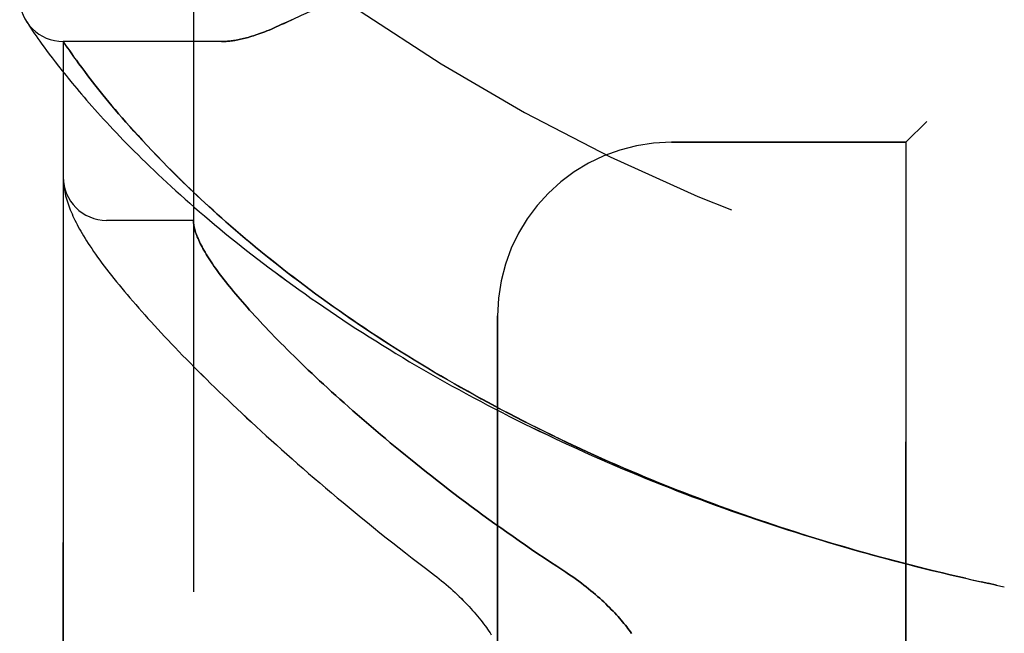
# Model space of a CAD drawing. Header units: inches. Extents: x 0 to 212, y 0 to 138.
# Tile 5 of 256: x 23.151 to 24.567, y 42.508 to 43.391. Entities that reach past the tile are written whole.
import ezdxf

# ---------------------------------------------------------------- set-up
doc = ezdxf.new("R2010")
doc.units = ezdxf.units.IN
doc.header["$LTSCALE"] = 11.6875
doc.header["$MEASUREMENT"] = 0
doc.linetypes.add('HIDDEN', pattern=[0.2, 0.1, -0.1])
doc.layers.add('LEFTHAND_DOOR_ASSEMBLY', color=7, linetype='CONTINUOUS')
doc.layers.add('RIGHTHAND_DOOR_ASSEMBLY', color=7, linetype='CONTINUOUS')

msp = doc.modelspace()

# ---------------------------------------------------------------- linework, layer by layer
at = {"layer": 'LEFTHAND_DOOR_ASSEMBLY', "color": 8, "linetype": 'HIDDEN'}
for p, q in [((23.4007, 41.0934), (23.4007, 43.7359)), ((23.161, 43.3877), (23.1604, 43.3886)), ((23.1604, 43.3886), (23.1607, 43.3882)), ((23.1607, 43.3882), (23.1628, 43.385)), ((23.1607, 43.3881), (23.1608, 43.388)), ((23.1628, 43.385), (23.1648, 43.3819)), ((23.1648, 43.3819), (23.1668, 43.3789)), ((23.1668, 43.3789), (23.1693, 43.3752)), ((23.1693, 43.3752), (23.1722, 43.3709)), ((23.1722, 43.3709), (23.1745, 43.3677)), ((23.1745, 43.3677), (23.1769, 43.3642)), ((23.1769, 43.3642), (23.1797, 43.3603)), ((23.1797, 43.3603), (23.1826, 43.3561)), ((23.4412, 43.3597), (23.2132, 43.3597)), ((23.2132, 41.4697), (23.2132, 43.3597)), ((23.1826, 43.3561), (23.1859, 43.3516)), ((23.1859, 43.3516), (23.1894, 43.3468)), ((23.1894, 43.3468), (23.1933, 43.3416)), ((23.2255, 43.342), (23.2226, 43.3461)), ((23.1933, 43.3416), (23.1974, 43.3361)), ((23.1974, 43.3361), (23.2019, 43.3303)), ((23.2287, 43.3375), (23.2255, 43.342)), ((23.2322, 43.3327), (23.2287, 43.3375)), ((23.2359, 43.3276), (23.2322, 43.3327)), ((23.2019, 43.3303), (23.2066, 43.3241)), ((23.2066, 43.3241), (23.2118, 43.3175)), ((23.2118, 43.3175), (23.2173, 43.3106)), ((23.2399, 43.3221), (23.2359, 43.3276)), ((23.2442, 43.3164), (23.2399, 43.3221)), ((23.2488, 43.3103), (23.2442, 43.3164)), ((23.2521, 43.3061), (23.2488, 43.3103)), ((23.2555, 43.3017), (23.2521, 43.3061)), ((23.2263, 43.2996), (23.2327, 43.2919)), ((23.259, 43.2972), (23.2555, 43.3017)), ((23.2626, 43.2926), (23.259, 43.2972)), ((23.2665, 43.2878), (23.2626, 43.2926)), ((23.2704, 43.2829), (23.2665, 43.2878)), ((23.2746, 43.2778), (23.2704, 43.2829)), ((23.2789, 43.2725), (23.2746, 43.2778)), ((23.2834, 43.2671), (23.2789, 43.2725)), ((23.2881, 43.2615), (23.2834, 43.2671)), ((23.293, 43.2558), (23.2881, 43.2615)), ((23.2982, 43.2498), (23.293, 43.2558)), ((23.3035, 43.2437), (23.2982, 43.2498)), ((23.3091, 43.2373), (23.3035, 43.2437)), ((23.3149, 43.2308), (23.3091, 43.2373)), ((24.4557, 43.2447), (24.4257, 43.2147)), ((23.321, 43.2241), (23.3149, 43.2308)), ((23.3273, 43.2172), (23.321, 43.2241)), ((23.334, 43.21), (23.3273, 43.2172)), ((23.341, 43.2026), (23.334, 43.21)), ((24.0882, 43.2147), (24.4257, 43.2147)), ((24.4257, 41.6147), (24.4257, 43.2147)), ((23.3483, 43.1949), (23.341, 43.2026)), ((23.3559, 43.187), (23.3483, 43.1949)), ((23.3639, 43.1788), (23.3559, 43.187)), ((23.2133, 43.1589), (23.2134, 43.1582)), ((23.2134, 43.1582), (23.2134, 43.1575)), ((23.2134, 43.1575), (23.2135, 43.1568)), ((23.2135, 43.1568), (23.2136, 43.1561)), ((23.2136, 43.1561), (23.2136, 43.1554)), ((23.2136, 43.1554), (23.2137, 43.1548)), ((23.2138, 43.1537), (23.2139, 43.153)), ((23.2139, 43.153), (23.214, 43.1523)), ((23.214, 43.1523), (23.2141, 43.1512)), ((23.4007, 43.1022), (23.2757, 43.1022)), ((23.8382, 41.8647), (23.8382, 42.9647)), ((24.5209, 42.5847), (24.5338, 42.5818)), ((24.5325, 42.5821), (24.5441, 42.5796)), ((24.5449, 42.5794), (24.5338, 42.5818)), ((24.556, 42.577), (24.5441, 42.5796)), ((24.5557, 42.5771), (24.5672, 42.5747))]:
    msp.add_line(p, q, dxfattribs=at)
for points in [[(23.5882, 43.4097), (23.5861, 43.4091), (23.5841, 43.4085), (23.582, 43.4078), (23.5798, 43.4071), (23.5776, 43.4063), (23.5754, 43.4055), (23.573, 43.4046), (23.5705, 43.4036), (23.5679, 43.4026), (23.5651, 43.4014), (23.5621, 43.4001), (23.5589, 43.3987), (23.5555, 43.3972), (23.5519, 43.3955), (23.5351, 43.3878)], [(23.5351, 43.3878), (23.527, 43.384), (23.5232, 43.3823), (23.5195, 43.3807), (23.516, 43.3791), (23.5127, 43.3777), (23.5094, 43.3763), (23.5063, 43.3751), (23.5033, 43.3739), (23.5004, 43.3727), (23.4975, 43.3717), (23.4947, 43.3706), (23.4921, 43.3697), (23.4894, 43.3688), (23.4869, 43.368), (23.4844, 43.3672), (23.4819, 43.3664), (23.4796, 43.3657), (23.4772, 43.3651), (23.475, 43.3645), (23.4728, 43.3639), (23.4706, 43.3634), (23.4685, 43.3629), (23.4664, 43.3625), (23.4643, 43.3621), (23.4623, 43.3617), (23.4604, 43.3613), (23.4585, 43.361), (23.4566, 43.3608), (23.4547, 43.3605), (23.4529, 43.3603), (23.4511, 43.3601), (23.4494, 43.36), (23.4477, 43.3599), (23.446, 43.3598), (23.4444, 43.3597), (23.4428, 43.3597), (23.4412, 43.3597)], [(23.2226, 43.3461), (23.2192, 43.3508), (23.2185, 43.3519), (23.2132, 43.3597)], [(23.2173, 43.3106), (23.2202, 43.3071), (23.2263, 43.2996)], [(23.2327, 43.2919), (23.2361, 43.2879), (23.2396, 43.2838), (23.2432, 43.2796), (23.2469, 43.2753), (23.2507, 43.2709), (23.2546, 43.2665), (23.2586, 43.262), (23.2627, 43.2574), (23.267, 43.2527), (23.2713, 43.248), (23.2758, 43.2431), (23.2803, 43.2382), (23.285, 43.2332), (23.2898, 43.2282), (23.2947, 43.223), (23.2997, 43.2178), (23.3048, 43.2126), (23.3101, 43.2073), (23.3154, 43.2019), (23.3209, 43.1964), (23.3265, 43.1909), (23.3322, 43.1853), (23.338, 43.1797), (23.3439, 43.174), (23.35, 43.1683), (23.3561, 43.1625), (23.3624, 43.1566), (23.3687, 43.1508), (23.3752, 43.1449), (23.3818, 43.1389), (23.3885, 43.1329), (23.3953, 43.1269), (23.4023, 43.1208), (23.4093, 43.1147), (23.4164, 43.1086), (23.4237, 43.1024), (23.431, 43.0963), (23.4384, 43.0901), (23.446, 43.0838), (23.4536, 43.0776), (23.4614, 43.0714), (23.4692, 43.0651), (23.4771, 43.0589), (23.4851, 43.0526), (23.4932, 43.0463), (23.5014, 43.0401), (23.5097, 43.0338), (23.5181, 43.0275), (23.5265, 43.0212), (23.5351, 43.015), (23.5437, 43.0087), (23.5524, 43.0024), (23.5612, 42.9962), (23.5701, 42.9899), (23.5791, 42.9837), (23.5881, 42.9775), (23.5972, 42.9713), (23.6064, 42.9651), (23.6156, 42.959), (23.6249, 42.9528), (23.6343, 42.9467), (23.6438, 42.9406), (23.6533, 42.9346), (23.6629, 42.9285), (23.6725, 42.9225), (23.6822, 42.9165), (23.692, 42.9106), (23.7018, 42.9046), (23.7117, 42.8987), (23.7216, 42.8929), (23.7316, 42.887), (23.7417, 42.8812), (23.7518, 42.8755), (23.7619, 42.8698), (23.7721, 42.8641), (23.7824, 42.8584), (23.7927, 42.8528), (23.803, 42.8472), (23.8134, 42.8417), (23.8238, 42.8362), (23.8343, 42.8307), (23.8448, 42.8253), (23.8554, 42.8199), (23.866, 42.8146), (23.8766, 42.8093), (23.8873, 42.8041), (23.898, 42.7989), (23.9088, 42.7937), (23.9196, 42.7886), (23.9304, 42.7835), (23.9412, 42.7785), (23.9521, 42.7735), (23.963, 42.7686), (23.974, 42.7637), (23.9849, 42.7588), (23.9959, 42.754), (24.007, 42.7493), (24.018, 42.7446), (24.0291, 42.7399), (24.0402, 42.7353), (24.0513, 42.7307), (24.0625, 42.7262), (24.0737, 42.7217), (24.0849, 42.7173), (24.0961, 42.7129), (24.1074, 42.7086), (24.1186, 42.7043), (24.1299, 42.7001), (24.1412, 42.6959), (24.1525, 42.6918), (24.1639, 42.6877), (24.1752, 42.6836), (24.1866, 42.6797), (24.198, 42.6757), (24.2094, 42.6718), (24.2208, 42.668), (24.2322, 42.6642), (24.2437, 42.6604), (24.2551, 42.6567), (24.2666, 42.653), (24.2781, 42.6494), (24.2896, 42.6459), (24.3011, 42.6424), (24.3126, 42.6389), (24.3241, 42.6355), (24.3356, 42.6321), (24.3472, 42.6288), (24.3587, 42.6255), (24.3703, 42.6223), (24.3818, 42.6191), (24.3934, 42.616), (24.405, 42.6129), (24.4165, 42.6099), (24.4281, 42.6069), (24.4397, 42.6039), (24.4513, 42.601), (24.4629, 42.5982), (24.4745, 42.5954), (24.4861, 42.5926), (24.4977, 42.5899), (24.5093, 42.5873), (24.5227, 42.5843)], [(24.5115, 42.5868), (24.5004, 42.5893), (24.4893, 42.5919), (24.4782, 42.5946), (24.467, 42.5972), (24.4559, 42.6), (24.4448, 42.6027), (24.4337, 42.6055), (24.4226, 42.6084), (24.4115, 42.6113), (24.4004, 42.6142), (24.3893, 42.6172), (24.3783, 42.6203), (24.3672, 42.6233), (24.3561, 42.6264), (24.3451, 42.6296), (24.334, 42.6328), (24.323, 42.6361), (24.312, 42.6394), (24.3009, 42.6427), (24.2899, 42.6461), (24.2789, 42.6495), (24.2679, 42.653), (24.257, 42.6565), (24.246, 42.6601), (24.2351, 42.6637), (24.2241, 42.6674), (24.2132, 42.6711), (24.2023, 42.6748), (24.1914, 42.6786), (24.1805, 42.6825), (24.1697, 42.6864), (24.1588, 42.6903), (24.148, 42.6943), (24.1372, 42.6983), (24.1264, 42.7024), (24.1157, 42.7065), (24.1049, 42.7106), (24.0942, 42.7148), (24.0835, 42.7191), (24.0728, 42.7234), (24.0621, 42.7277), (24.0515, 42.7321), (24.0409, 42.7365), (24.0303, 42.741), (24.0198, 42.7455), (24.0092, 42.7501), (23.9987, 42.7547), (23.9882, 42.7594), (23.9778, 42.7641), (23.9673, 42.7688), (23.957, 42.7736), (23.9466, 42.7784), (23.9363, 42.7833), (23.926, 42.7882), (23.9157, 42.7932), (23.9055, 42.7982), (23.8953, 42.8032), (23.8851, 42.8083), (23.875, 42.8135), (23.8649, 42.8186), (23.8548, 42.8239), (23.8448, 42.8291), (23.8349, 42.8344), (23.8249, 42.8397), (23.815, 42.8451), (23.8052, 42.8505), (23.7954, 42.856), (23.7857, 42.8615), (23.776, 42.867), (23.7663, 42.8725), (23.7567, 42.8781), (23.7471, 42.8838), (23.7376, 42.8894), (23.7282, 42.8951), (23.7188, 42.9009), (23.7094, 42.9066), (23.7001, 42.9124), (23.6909, 42.9183), (23.6817, 42.9241), (23.6726, 42.93), (23.6636, 42.9359), (23.6546, 42.9418), (23.6457, 42.9478), (23.6368, 42.9538), (23.628, 42.9598), (23.6193, 42.9658), (23.6106, 42.9718), (23.602, 42.9779), (23.5935, 42.984), (23.5851, 42.99), (23.5767, 42.9961), (23.5684, 43.0023), (23.5602, 43.0084), (23.5521, 43.0145), (23.5441, 43.0207), (23.5361, 43.0268), (23.5282, 43.0329), (23.5204, 43.0391), (23.5127, 43.0452), (23.5051, 43.0513), (23.4976, 43.0575), (23.4901, 43.0636), (23.4828, 43.0697), (23.4755, 43.0758), (23.4684, 43.0818), (23.4614, 43.0878), (23.4545, 43.0938), (23.4478, 43.0997), (23.4413, 43.1055), (23.4349, 43.1111), (23.4288, 43.1167), (23.4228, 43.1221), (23.4171, 43.1274), (23.4115, 43.1326), (23.4061, 43.1377), (23.4009, 43.1426), (23.3958, 43.1475), (23.3908, 43.1522), (23.386, 43.1568), (23.3814, 43.1614), (23.3768, 43.1659), (23.3724, 43.1703), (23.3681, 43.1746), (23.3639, 43.1788)], [(23.2132, 43.1636), (23.2132, 43.1632), (23.2132, 43.1629), (23.2132, 43.1625), (23.2132, 43.1621), (23.2132, 43.1618), (23.2132, 43.1614), (23.2132, 43.161), (23.2132, 43.1606), (23.2133, 43.1603), (23.2133, 43.1599), (23.2133, 43.1596), (23.2133, 43.1589)], [(23.2137, 43.1548), (23.2137, 43.1544), (23.2138, 43.1537)], [(23.2141, 43.1512), (23.2145, 43.1486), (23.215, 43.146), (23.2155, 43.1432), (23.2161, 43.1404), (23.2168, 43.1376), (23.2175, 43.1347), (23.2184, 43.1319), (23.2193, 43.129), (23.2202, 43.1261), (23.2212, 43.1232), (23.2223, 43.1202), (23.2235, 43.1173), (23.2247, 43.1143), (23.226, 43.1114), (23.2273, 43.1084), (23.2287, 43.1054), (23.2302, 43.1023), (23.2317, 43.0992), (23.2333, 43.0961), (23.235, 43.0929), (23.2368, 43.0897), (23.2387, 43.0865), (23.2406, 43.0831), (23.2426, 43.0797), (23.2447, 43.0763), (23.247, 43.0727), (23.2493, 43.0691), (23.2517, 43.0653), (23.2543, 43.0615), (23.257, 43.0575), (23.2598, 43.0535), (23.2628, 43.0493), (23.2659, 43.045), (23.269, 43.0407), (23.2723, 43.0363), (23.2757, 43.0318), (23.2791, 43.0274), (23.2827, 43.0228), (23.2862, 43.0183), (23.2899, 43.0138), (23.2936, 43.0092), (23.2974, 43.0046), (23.3013, 42.9999), (23.3052, 42.9952), (23.3093, 42.9904), (23.3134, 42.9856), (23.3176, 42.9808), (23.3219, 42.9759), (23.3262, 42.971), (23.3307, 42.966), (23.3352, 42.961), (23.3398, 42.9559), (23.3445, 42.9507), (23.3492, 42.9456), (23.3541, 42.9403), (23.3591, 42.935), (23.3641, 42.9297), (23.3692, 42.9243), (23.3744, 42.9189), (23.3797, 42.9134), (23.3851, 42.9078), (23.3906, 42.9022), (23.3962, 42.8966), (23.4018, 42.8908), (23.4076, 42.8851), (23.4135, 42.8792), (23.4194, 42.8734), (23.4254, 42.8674), (23.4316, 42.8614), (23.4378, 42.8554), (23.4441, 42.8493), (23.4505, 42.8432), (23.457, 42.837), (23.4636, 42.8307), (23.4704, 42.8244), (23.4772, 42.818), (23.4841, 42.8116), (23.491, 42.8052), (23.4981, 42.7987), (23.5053, 42.7921), (23.5126, 42.7855), (23.52, 42.7788), (23.5275, 42.7721), (23.5351, 42.7654), (23.5427, 42.7586), (23.5505, 42.7517), (23.5584, 42.7449), (23.5663, 42.7379), (23.5744, 42.731), (23.5825, 42.724), (23.5908, 42.717), (23.5991, 42.7099), (23.6075, 42.7028), (23.616, 42.6957), (23.6246, 42.6885), (23.6333, 42.6813), (23.6421, 42.6741), (23.651, 42.6669), (23.6599, 42.6597), (23.669, 42.6524), (23.6781, 42.6451), (23.6873, 42.6378), (23.6966, 42.6305), (23.7059, 42.6232), (23.7153, 42.6159), (23.7248, 42.6086), (23.7344, 42.6013)], [(23.4007, 43.1012), (23.4007, 43.1009), (23.4007, 43.1006), (23.4007, 43.1003), (23.4007, 43.0999), (23.4007, 43.0995), (23.4008, 43.0991), (23.4008, 43.0986), (23.4009, 43.0981)], [(23.4009, 43.0981), (23.4011, 43.0964), (23.4014, 43.0946), (23.4017, 43.0927), (23.4021, 43.0908), (23.4026, 43.0889), (23.4032, 43.0869), (23.4038, 43.0848), (23.4046, 43.0827), (23.4054, 43.0806), (23.4062, 43.0784), (23.4072, 43.0762), (23.4082, 43.0739), (23.4092, 43.0715), (23.4104, 43.0691), (23.4116, 43.0667), (23.413, 43.0642), (23.4143, 43.0617), (23.4158, 43.0591), (23.4173, 43.0564), (23.4189, 43.0537), (23.4206, 43.051), (23.4224, 43.0482), (23.4242, 43.0453), (23.4262, 43.0424), (23.4282, 43.0394), (23.4302, 43.0364), (23.4324, 43.0334), (23.4346, 43.0302), (23.4369, 43.0271), (23.4393, 43.0238), (23.4418, 43.0206), (23.4444, 43.0172), (23.447, 43.0138), (23.4497, 43.0104), (23.4525, 43.0069), (23.4554, 43.0034), (23.4584, 42.9997), (23.4614, 42.9961), (23.4645, 42.9924), (23.4678, 42.9886), (23.4711, 42.9848), (23.4744, 42.9809), (23.4779, 42.977), (23.4815, 42.973), (23.4851, 42.9689), (23.4888, 42.9648), (23.4926, 42.9607), (23.4965, 42.9565), (23.5005, 42.9522), (23.5046, 42.9479), (23.5088, 42.9435), (23.513, 42.9391), (23.5174, 42.9346), (23.5218, 42.9301), (23.5263, 42.9255), (23.531, 42.9208), (23.5357, 42.9161), (23.5405, 42.9113), (23.5454, 42.9065), (23.5504, 42.9017), (23.5554, 42.8967), (23.5606, 42.8918), (23.5659, 42.8867), (23.5712, 42.8817), (23.5767, 42.8765), (23.5822, 42.8713), (23.5879, 42.8661), (23.5936, 42.8608), (23.5994, 42.8555), (23.6054, 42.8501), (23.6114, 42.8447), (23.6175, 42.8392), (23.6237, 42.8337), (23.63, 42.8281), (23.6364, 42.8225), (23.6429, 42.8168), (23.6495, 42.8111), (23.6562, 42.8054), (23.6629, 42.7996), (23.6698, 42.7938), (23.6768, 42.7879), (23.6838, 42.782), (23.691, 42.7761), (23.6982, 42.7701), (23.7056, 42.7641), (23.713, 42.7581), (23.7205, 42.752), (23.7281, 42.7459), (23.7358, 42.7398), (23.7435, 42.7337), (23.7514, 42.7275), (23.7593, 42.7214), (23.7673, 42.7152), (23.7754, 42.709), (23.7836, 42.7028), (23.7919, 42.6966), (23.8002, 42.6903), (23.8086, 42.6841), (23.8171, 42.6779), (23.8256, 42.6716), (23.8342, 42.6654), (23.8429, 42.6592), (23.8516, 42.653), (23.8604, 42.6468), (23.8693, 42.6406), (23.8782, 42.6345), (23.8871, 42.6283), (23.8961, 42.6222), (23.9051, 42.6162), (23.9142, 42.6101), (23.9233, 42.6041)], [(23.7344, 42.6013), (23.7473, 42.5915), (23.7508, 42.5888), (23.7543, 42.586), (23.7577, 42.5833), (23.761, 42.5805), (23.7643, 42.5777), (23.7676, 42.5749), (23.7708, 42.572), (23.774, 42.5692), (23.7771, 42.5663), (23.7801, 42.5635), (23.7831, 42.5606), (23.7861, 42.5577), (23.7889, 42.5549), (23.7917, 42.552), (23.7944, 42.5491), (23.7971, 42.5463), (23.7997, 42.5434), (23.8023, 42.5406), (23.8047, 42.5378), (23.8071, 42.535), (23.8094, 42.5322), (23.8117, 42.5294), (23.8139, 42.5267), (23.816, 42.5239), (23.8181, 42.5212), (23.8201, 42.5185), (23.822, 42.5159), (23.8239, 42.5133), (23.8256, 42.5107), (23.8274, 42.5081), (23.829, 42.5055)], [(23.9233, 42.6041), (23.9364, 42.5955), (23.9403, 42.5929), (23.9441, 42.5903), (23.9479, 42.5877), (23.9516, 42.585), (23.9552, 42.5824), (23.9588, 42.5797), (23.9623, 42.577), (23.9658, 42.5743), (23.9692, 42.5716), (23.9725, 42.5689), (23.9758, 42.5662), (23.979, 42.5635), (23.9821, 42.5607), (23.9851, 42.558), (23.9881, 42.5554), (23.991, 42.5527), (23.9938, 42.55), (23.9965, 42.5473), (23.9992, 42.5447), (24.0018, 42.542), (24.0043, 42.5394), (24.0068, 42.5368), (24.0092, 42.5343), (24.0115, 42.5317), (24.0137, 42.5292), (24.0159, 42.5266), (24.018, 42.5241), (24.02, 42.5216), (24.022, 42.5192), (24.0239, 42.5167), (24.0258, 42.5143), (24.0276, 42.5119), (24.0293, 42.5095), (24.031, 42.5071)]]:
    msp.add_lwpolyline(points, dxfattribs=at)
for centre, radius, start, end in [((25.2132, 45.6898), 2.7751, 223.8884, 270), ((23.2132, 43.4222), 0.0625, 180, 270), ((24.0882, 42.9647), 0.25, 90, 180), ((23.2757, 43.1647), 0.0625, 180, 270)]:
    msp.add_arc(centre, radius, start, end, dxfattribs=at)
at = {"layer": 'RIGHTHAND_DOOR_ASSEMBLY', "color": 8, "linetype": 'HIDDEN'}
for p, q in [((23.4007, 43.7359), (23.4007, 41.0934)), ((23.1628, 43.385), (23.1648, 43.3819)), ((23.1648, 43.3819), (23.1668, 43.3789)), ((23.1668, 43.3789), (23.1693, 43.3752)), ((23.1693, 43.3752), (23.1722, 43.3709)), ((23.1722, 43.3709), (23.1745, 43.3677)), ((23.1745, 43.3677), (23.1769, 43.3642)), ((23.1769, 43.3642), (23.1797, 43.3603)), ((23.1797, 43.3603), (23.1826, 43.3561)), ((23.4412, 43.3597), (23.2132, 43.3597)), ((23.2132, 43.3597), (23.2132, 41.4697)), ((23.1826, 43.3561), (23.1859, 43.3516)), ((23.1859, 43.3516), (23.1894, 43.3468)), ((23.1894, 43.3468), (23.1933, 43.3416)), ((23.2138, 43.3587), (23.2167, 43.3545)), ((23.2167, 43.3545), (23.2193, 43.3508)), ((23.2193, 43.3508), (23.2226, 43.3461)), ((23.2226, 43.3461), (23.2255, 43.3419)), ((23.1933, 43.3416), (23.1974, 43.3361)), ((23.1974, 43.3361), (23.2019, 43.3303)), ((23.2255, 43.3419), (23.2287, 43.3374)), ((23.2287, 43.3374), (23.2322, 43.3327)), ((23.2322, 43.3327), (23.2359, 43.3275)), ((23.2019, 43.3303), (23.2067, 43.3241)), ((23.2067, 43.3241), (23.2118, 43.3175)), ((23.2118, 43.3175), (23.2173, 43.3106)), ((23.2359, 43.3275), (23.2399, 43.3221)), ((23.2399, 43.3221), (23.2442, 43.3164)), ((23.2442, 43.3164), (23.2488, 43.3103)), ((23.2488, 43.3103), (23.2521, 43.3061)), ((23.2521, 43.3061), (23.2555, 43.3017)), ((23.2263, 43.2996), (23.2327, 43.2919)), ((23.2555, 43.3017), (23.259, 43.2973)), ((23.259, 43.2973), (23.2626, 43.2926)), ((23.2626, 43.2926), (23.2664, 43.2878)), ((23.2664, 43.2878), (23.2704, 43.2829)), ((23.2704, 43.2829), (23.2746, 43.2778)), ((23.2746, 43.2778), (23.2789, 43.2726)), ((23.2789, 43.2726), (23.2834, 43.2672)), ((23.2834, 43.2672), (23.2881, 43.2616)), ((23.2881, 43.2616), (23.293, 43.2558)), ((23.293, 43.2558), (23.2981, 43.2499)), ((23.2981, 43.2499), (23.3034, 43.2438)), ((23.3034, 43.2438), (23.309, 43.2375)), ((23.309, 43.2375), (23.3148, 43.231)), ((24.4257, 43.2147), (24.4557, 43.2447)), ((23.3148, 43.231), (23.3209, 43.2242)), ((23.3209, 43.2242), (23.3272, 43.2173)), ((23.3272, 43.2173), (23.3339, 43.2101)), ((23.3339, 43.2101), (23.3408, 43.2027)), ((24.4257, 43.2147), (24.0882, 43.2147)), ((24.4257, 43.2147), (24.4257, 41.6147)), ((23.3408, 43.2027), (23.3481, 43.1951)), ((23.3481, 43.1951), (23.3557, 43.1872)), ((23.3557, 43.1872), (23.3637, 43.179)), ((23.2134, 43.1582), (23.2134, 43.1575)), ((23.2134, 43.1575), (23.2135, 43.1568)), ((23.2135, 43.1568), (23.2136, 43.1561)), ((23.2136, 43.1561), (23.2136, 43.1554)), ((23.2136, 43.1554), (23.2137, 43.1548)), ((23.2138, 43.1537), (23.2139, 43.153)), ((23.2139, 43.153), (23.214, 43.1523)), ((23.214, 43.1523), (23.2141, 43.1512)), ((23.4007, 43.1022), (23.2757, 43.1022)), ((23.8382, 42.9647), (23.8382, 41.8647)), ((24.5441, 42.5796), (24.556, 42.577)), ((24.5557, 42.5771), (24.5672, 42.5747))]:
    msp.add_line(p, q, dxfattribs=at)
for points in [[(23.1607, 43.3882), (23.1607, 43.3881), (23.1608, 43.388), (23.1628, 43.385)], [(23.4412, 43.3597), (23.4428, 43.3597), (23.4444, 43.3597), (23.446, 43.3598), (23.4477, 43.3599), (23.4494, 43.36), (23.4511, 43.3601), (23.4529, 43.3603), (23.4547, 43.3605), (23.4566, 43.3608), (23.4585, 43.361), (23.4604, 43.3613), (23.4623, 43.3617), (23.4643, 43.3621), (23.4664, 43.3625), (23.4685, 43.3629), (23.4706, 43.3634), (23.4728, 43.3639), (23.475, 43.3645), (23.4772, 43.3651), (23.4796, 43.3657), (23.4819, 43.3664), (23.4844, 43.3672), (23.4869, 43.368), (23.4894, 43.3688), (23.492, 43.3697), (23.4947, 43.3706), (23.4975, 43.3717), (23.5004, 43.3727), (23.5033, 43.3739), (23.5063, 43.3751), (23.5094, 43.3763), (23.5127, 43.3777), (23.516, 43.3791), (23.5195, 43.3807), (23.5232, 43.3823), (23.527, 43.384), (23.531, 43.3858), (23.548, 43.3937)], [(23.2132, 43.3597), (23.2132, 43.3596), (23.2138, 43.3587)], [(23.2173, 43.3106), (23.2202, 43.3071), (23.2263, 43.2996)], [(23.2327, 43.2919), (23.2361, 43.2878), (23.2396, 43.2837), (23.2432, 43.2796), (23.2469, 43.2753), (23.2507, 43.2709), (23.2546, 43.2665), (23.2586, 43.262), (23.2627, 43.2574), (23.267, 43.2527), (23.2713, 43.2479), (23.2758, 43.2431), (23.2803, 43.2382), (23.285, 43.2332), (23.2898, 43.2282), (23.2947, 43.223), (23.2997, 43.2178), (23.3048, 43.2126), (23.3101, 43.2072), (23.3154, 43.2019), (23.3209, 43.1964), (23.3265, 43.1909), (23.3322, 43.1853), (23.338, 43.1797), (23.3439, 43.174), (23.35, 43.1683), (23.3561, 43.1625), (23.3624, 43.1566), (23.3688, 43.1508), (23.3752, 43.1448), (23.3818, 43.1389), (23.3885, 43.1329), (23.3954, 43.1269), (23.4023, 43.1208), (23.4093, 43.1147), (23.4164, 43.1086), (23.4237, 43.1024), (23.431, 43.0962), (23.4385, 43.0901), (23.446, 43.0838), (23.4536, 43.0776), (23.4614, 43.0714), (23.4692, 43.0651), (23.4771, 43.0589), (23.4851, 43.0526), (23.4932, 43.0463), (23.5014, 43.0401), (23.5097, 43.0338), (23.5181, 43.0275), (23.5266, 43.0212), (23.5351, 43.0149), (23.5437, 43.0087), (23.5524, 43.0024), (23.5612, 42.9962), (23.5701, 42.9899), (23.5791, 42.9837), (23.5881, 42.9775), (23.5972, 42.9713), (23.6064, 42.9651), (23.6156, 42.959), (23.6249, 42.9528), (23.6343, 42.9467), (23.6438, 42.9406), (23.6533, 42.9346), (23.6629, 42.9285), (23.6725, 42.9225), (23.6822, 42.9165), (23.692, 42.9106), (23.7018, 42.9046), (23.7117, 42.8987), (23.7216, 42.8929), (23.7316, 42.887), (23.7417, 42.8812), (23.7518, 42.8755), (23.7619, 42.8697), (23.7721, 42.8641), (23.7824, 42.8584), (23.7927, 42.8528), (23.803, 42.8472), (23.8134, 42.8417), (23.8238, 42.8362), (23.8343, 42.8307), (23.8448, 42.8253), (23.8554, 42.8199), (23.866, 42.8146), (23.8766, 42.8093), (23.8873, 42.8041), (23.898, 42.7988), (23.9088, 42.7937), (23.9196, 42.7886), (23.9304, 42.7835), (23.9412, 42.7785), (23.9521, 42.7735), (23.963, 42.7686), (23.974, 42.7637), (23.9849, 42.7588), (23.9959, 42.754), (24.007, 42.7493), (24.018, 42.7446), (24.0291, 42.7399), (24.0402, 42.7353), (24.0514, 42.7307), (24.0625, 42.7262), (24.0737, 42.7217), (24.0849, 42.7173), (24.0961, 42.7129), (24.1074, 42.7086), (24.1186, 42.7043), (24.1299, 42.7001), (24.1412, 42.6959), (24.1525, 42.6918), (24.1639, 42.6877), (24.1752, 42.6836), (24.1866, 42.6796), (24.198, 42.6757), (24.2094, 42.6718), (24.2208, 42.668), (24.2322, 42.6642), (24.2437, 42.6604), (24.2551, 42.6567), (24.2666, 42.653), (24.2781, 42.6494), (24.2896, 42.6459), (24.3011, 42.6424), (24.3126, 42.6389), (24.3241, 42.6355), (24.3357, 42.6321), (24.3472, 42.6288), (24.3587, 42.6255), (24.3703, 42.6223), (24.3818, 42.6191), (24.3934, 42.616), (24.405, 42.6129), (24.4166, 42.6099), (24.4281, 42.6069), (24.4397, 42.6039), (24.4513, 42.601), (24.4629, 42.5982), (24.4745, 42.5954), (24.4861, 42.5926), (24.4977, 42.5899), (24.5093, 42.5873), (24.5226, 42.5843)], [(23.3637, 43.179), (23.3679, 43.1748), (23.3722, 43.1705), (23.3766, 43.1661), (23.3811, 43.1617), (23.3858, 43.1571), (23.3906, 43.1525), (23.3955, 43.1477), (23.4005, 43.1429), (23.4058, 43.138), (23.4112, 43.1329), (23.4167, 43.1278), (23.4225, 43.1225), (23.4284, 43.117), (23.4345, 43.1115), (23.4409, 43.1058), (23.4474, 43.1001), (23.4541, 43.0942), (23.4609, 43.0883), (23.4679, 43.0823), (23.475, 43.0762), (23.4823, 43.0701), (23.4896, 43.064), (23.4971, 43.0579), (23.5046, 43.0517), (23.5122, 43.0456), (23.5199, 43.0395), (23.5277, 43.0333), (23.5356, 43.0272), (23.5435, 43.021), (23.5516, 43.0149), (23.5597, 43.0088), (23.5679, 43.0026), (23.5762, 42.9965), (23.5846, 42.9904), (23.593, 42.9843), (23.6015, 42.9783), (23.6101, 42.9722), (23.6188, 42.9661), (23.6275, 42.9601), (23.6363, 42.9541), (23.6452, 42.9481), (23.6541, 42.9422), (23.6631, 42.9362), (23.6721, 42.9303), (23.6812, 42.9244), (23.6904, 42.9186), (23.6997, 42.9127), (23.7089, 42.9069), (23.7183, 42.9012), (23.7277, 42.8954), (23.7372, 42.8897), (23.7467, 42.8841), (23.7562, 42.8784), (23.7658, 42.8728), (23.7755, 42.8672), (23.7852, 42.8617), (23.795, 42.8562), (23.8048, 42.8508), (23.8146, 42.8454), (23.8245, 42.84), (23.8344, 42.8346), (23.8444, 42.8293), (23.8544, 42.8241), (23.8645, 42.8189), (23.8746, 42.8137), (23.8847, 42.8085), (23.8949, 42.8034), (23.9051, 42.7984), (23.9153, 42.7934), (23.9256, 42.7884), (23.9359, 42.7835), (23.9462, 42.7786), (23.9566, 42.7738), (23.967, 42.769), (23.9774, 42.7642), (23.9879, 42.7595), (23.9984, 42.7549), (24.0089, 42.7503), (24.0194, 42.7457), (24.03, 42.7412), (24.0406, 42.7367), (24.0512, 42.7322), (24.0618, 42.7279), (24.0725, 42.7235), (24.0832, 42.7192), (24.0939, 42.715), (24.1046, 42.7108), (24.1154, 42.7066), (24.1262, 42.7025), (24.1369, 42.6984), (24.1478, 42.6944), (24.1586, 42.6904), (24.1694, 42.6865), (24.1803, 42.6826), (24.1912, 42.6787), (24.2021, 42.6749), (24.213, 42.6712), (24.2239, 42.6675), (24.2349, 42.6638), (24.2458, 42.6602), (24.2568, 42.6566), (24.2678, 42.6531), (24.2787, 42.6496), (24.2898, 42.6462), (24.3008, 42.6428), (24.3118, 42.6394), (24.3228, 42.6361), (24.3339, 42.6329), (24.3449, 42.6297), (24.356, 42.6265), (24.3671, 42.6234), (24.3781, 42.6203), (24.3892, 42.6173), (24.4003, 42.6143), (24.4114, 42.6113), (24.4225, 42.6084), (24.4336, 42.6056), (24.4447, 42.6028), (24.4558, 42.6), (24.467, 42.5973), (24.4781, 42.5946), (24.4892, 42.5919), (24.5004, 42.5894), (24.5115, 42.5868)], [(23.2132, 43.1636), (23.2132, 43.1632), (23.2132, 43.1629), (23.2132, 43.1625), (23.2132, 43.1621), (23.2132, 43.1618), (23.2132, 43.1614), (23.2132, 43.161), (23.2132, 43.1607), (23.2133, 43.1603), (23.2133, 43.1599), (23.2133, 43.1596), (23.2133, 43.1592), (23.2133, 43.1589), (23.2134, 43.1582)], [(23.2137, 43.1548), (23.2137, 43.1544), (23.2138, 43.1537)], [(23.2141, 43.1512), (23.2145, 43.1486), (23.215, 43.146), (23.2155, 43.1432), (23.2161, 43.1404), (23.2168, 43.1376), (23.2175, 43.1347), (23.2184, 43.1319), (23.2193, 43.129), (23.2202, 43.1261), (23.2212, 43.1232), (23.2223, 43.1202), (23.2235, 43.1173), (23.2247, 43.1144), (23.226, 43.1114), (23.2273, 43.1084), (23.2287, 43.1054), (23.2302, 43.1023), (23.2317, 43.0992), (23.2333, 43.0961), (23.235, 43.0929), (23.2368, 43.0897), (23.2387, 43.0865), (23.2406, 43.0831), (23.2426, 43.0797), (23.2447, 43.0763), (23.247, 43.0727), (23.2493, 43.0691), (23.2517, 43.0653), (23.2543, 43.0615), (23.257, 43.0575), (23.2598, 43.0535), (23.2628, 43.0493), (23.2659, 43.045), (23.269, 43.0407), (23.2723, 43.0363), (23.2757, 43.0318), (23.2791, 43.0274), (23.2827, 43.0229), (23.2862, 43.0183), (23.2899, 43.0138), (23.2936, 43.0092), (23.2974, 43.0046), (23.3013, 42.9999), (23.3052, 42.9952), (23.3093, 42.9904), (23.3134, 42.9856), (23.3176, 42.9808), (23.3219, 42.9759), (23.3262, 42.971), (23.3306, 42.966), (23.3352, 42.961), (23.3398, 42.9559), (23.3445, 42.9507), (23.3492, 42.9456), (23.3541, 42.9403), (23.3591, 42.935), (23.3641, 42.9297), (23.3692, 42.9243), (23.3744, 42.9189), (23.3797, 42.9134), (23.3851, 42.9078), (23.3906, 42.9022), (23.3962, 42.8966), (23.4018, 42.8908), (23.4076, 42.8851), (23.4134, 42.8793), (23.4194, 42.8734), (23.4254, 42.8674), (23.4316, 42.8615), (23.4378, 42.8554), (23.4441, 42.8493), (23.4505, 42.8432), (23.457, 42.837), (23.4636, 42.8307), (23.4703, 42.8244), (23.4771, 42.8181), (23.484, 42.8116), (23.491, 42.8052), (23.4981, 42.7987), (23.5053, 42.7921), (23.5126, 42.7855), (23.52, 42.7788), (23.5275, 42.7721), (23.535, 42.7654), (23.5427, 42.7586), (23.5505, 42.7517), (23.5584, 42.7449), (23.5663, 42.7379), (23.5744, 42.731), (23.5825, 42.724), (23.5908, 42.717), (23.5991, 42.7099), (23.6075, 42.7028), (23.616, 42.6957), (23.6246, 42.6885), (23.6333, 42.6813), (23.6421, 42.6741), (23.651, 42.6669), (23.6599, 42.6597), (23.669, 42.6524), (23.6781, 42.6451), (23.6873, 42.6378), (23.6965, 42.6305), (23.7059, 42.6232), (23.7153, 42.6159), (23.7248, 42.6086), (23.7344, 42.6013)], [(23.4009, 43.0981), (23.4008, 43.0986), (23.4008, 43.0991), (23.4007, 43.0995), (23.4007, 43.0999), (23.4007, 43.1003), (23.4007, 43.1006), (23.4007, 43.1009), (23.4007, 43.1012)], [(23.9233, 42.6041), (23.9142, 42.6101), (23.9051, 42.6162), (23.8961, 42.6222), (23.8871, 42.6283), (23.8782, 42.6345), (23.8693, 42.6406), (23.8604, 42.6468), (23.8516, 42.653), (23.8429, 42.6592), (23.8342, 42.6654), (23.8256, 42.6716), (23.8171, 42.6779), (23.8086, 42.6841), (23.8002, 42.6903), (23.7919, 42.6966), (23.7836, 42.7028), (23.7754, 42.709), (23.7673, 42.7152), (23.7593, 42.7214), (23.7514, 42.7275), (23.7435, 42.7337), (23.7358, 42.7398), (23.7281, 42.7459), (23.7205, 42.752), (23.713, 42.7581), (23.7056, 42.7641), (23.6982, 42.7701), (23.691, 42.7761), (23.6838, 42.782), (23.6768, 42.7879), (23.6698, 42.7938), (23.6629, 42.7996), (23.6562, 42.8054), (23.6495, 42.8111), (23.6429, 42.8168), (23.6364, 42.8225), (23.63, 42.8281), (23.6237, 42.8337), (23.6175, 42.8392), (23.6114, 42.8447), (23.6054, 42.8501), (23.5994, 42.8555), (23.5936, 42.8608), (23.5879, 42.8661), (23.5822, 42.8713), (23.5767, 42.8765), (23.5712, 42.8817), (23.5659, 42.8867), (23.5606, 42.8918), (23.5554, 42.8967), (23.5504, 42.9017), (23.5454, 42.9065), (23.5405, 42.9113), (23.5357, 42.9161), (23.531, 42.9208), (23.5263, 42.9255), (23.5218, 42.9301), (23.5174, 42.9346), (23.513, 42.9391), (23.5088, 42.9435), (23.5046, 42.9479), (23.5005, 42.9522), (23.4965, 42.9565), (23.4926, 42.9607), (23.4888, 42.9648), (23.4851, 42.9689), (23.4815, 42.973), (23.4779, 42.977), (23.4744, 42.9809), (23.4711, 42.9848), (23.4678, 42.9886), (23.4645, 42.9924), (23.4614, 42.9961), (23.4584, 42.9997), (23.4554, 43.0034), (23.4525, 43.0069), (23.4497, 43.0104), (23.447, 43.0138), (23.4444, 43.0172), (23.4418, 43.0206), (23.4393, 43.0238), (23.4369, 43.0271), (23.4346, 43.0302), (23.4324, 43.0334), (23.4302, 43.0364), (23.4282, 43.0394), (23.4262, 43.0424), (23.4242, 43.0453), (23.4224, 43.0482), (23.4206, 43.051), (23.4189, 43.0537), (23.4173, 43.0564), (23.4158, 43.0591), (23.4143, 43.0617), (23.413, 43.0642), (23.4116, 43.0667), (23.4104, 43.0691), (23.4092, 43.0715), (23.4082, 43.0739), (23.4072, 43.0762), (23.4062, 43.0784), (23.4054, 43.0806), (23.4046, 43.0827), (23.4038, 43.0848), (23.4032, 43.0869), (23.4026, 43.0889), (23.4021, 43.0908), (23.4017, 43.0927), (23.4014, 43.0946), (23.4011, 43.0964), (23.4009, 43.0981)], [(23.7344, 42.6013), (23.7473, 42.5915), (23.7508, 42.5888), (23.7543, 42.5861), (23.7577, 42.5833), (23.761, 42.5805), (23.7643, 42.5777), (23.7676, 42.5749), (23.7708, 42.5721), (23.774, 42.5692), (23.7771, 42.5663), (23.7801, 42.5635), (23.7831, 42.5606), (23.786, 42.5577), (23.7889, 42.5549), (23.7917, 42.552), (23.7944, 42.5491), (23.7971, 42.5463), (23.7997, 42.5434), (23.8022, 42.5406), (23.8047, 42.5378), (23.8071, 42.535), (23.8094, 42.5322), (23.8117, 42.5294), (23.8139, 42.5267), (23.816, 42.5239), (23.8181, 42.5212), (23.8201, 42.5185), (23.822, 42.5159), (23.8239, 42.5133), (23.8256, 42.5107), (23.8274, 42.5081), (23.829, 42.5055)], [(24.031, 42.5071), (24.0293, 42.5095), (24.0276, 42.5119), (24.0258, 42.5143), (24.0239, 42.5167), (24.022, 42.5192), (24.02, 42.5216), (24.018, 42.5241), (24.0159, 42.5266), (24.0137, 42.5292), (24.0115, 42.5317), (24.0092, 42.5343), (24.0068, 42.5368), (24.0043, 42.5394), (24.0018, 42.542), (23.9992, 42.5447), (23.9965, 42.5473), (23.9938, 42.55), (23.991, 42.5527), (23.9881, 42.5554), (23.9851, 42.558), (23.9821, 42.5607), (23.979, 42.5635), (23.9758, 42.5662), (23.9725, 42.5689), (23.9692, 42.5716), (23.9658, 42.5743), (23.9623, 42.577), (23.9588, 42.5797), (23.9552, 42.5824), (23.9516, 42.585), (23.9479, 42.5877), (23.9441, 42.5903), (23.9403, 42.5929), (23.9364, 42.5955), (23.9233, 42.6041)], [(24.5209, 42.5847), (24.5325, 42.5821), (24.5441, 42.5796)], [(24.5226, 42.5843), (24.5338, 42.5818), (24.5449, 42.5794)]]:
    msp.add_lwpolyline(points, dxfattribs=at)
for centre, radius, start, end in [((25.2132, 45.6898), 2.7751, 223.8884, 270), ((23.2132, 43.4222), 0.0625, 180, 270), ((24.0882, 42.9647), 0.25, 90, 180), ((23.2757, 43.1647), 0.0625, 180, 270)]:
    msp.add_arc(centre, radius, start, end, dxfattribs=at)

doc.saveas('drawing.dxf')
